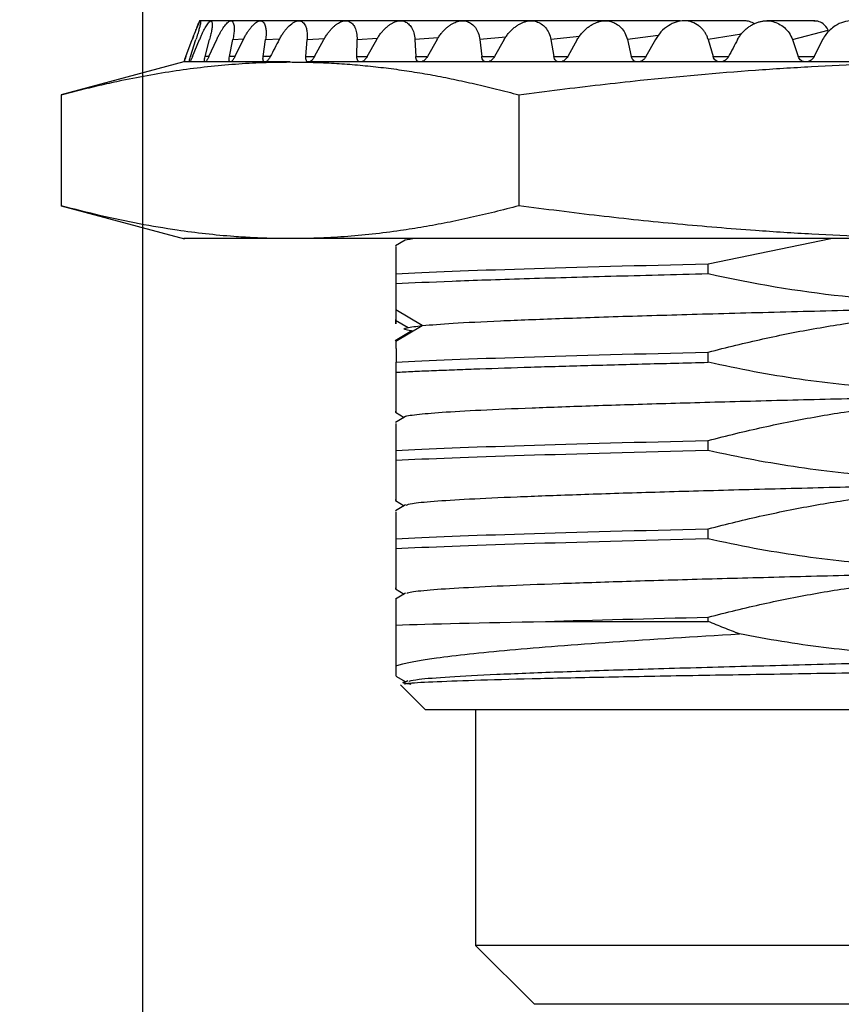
# Model space of a CAD drawing. Header units: millimetres. Extents: x 5820 to 6228, y 2147 to 2435.
# Tile 4 of 20: x 5895 to 5909, y 2218 to 2235. Entities that reach past the tile are written whole.
import ezdxf

# ---------------------------------------------------------------- set-up
doc = ezdxf.new("R2010")
doc.units = ezdxf.units.MM
doc.layers.add('1轮廓实线层', color=7, linetype='Continuous')
doc.layers.add('2细线层', color=3, linetype='Continuous')
doc.styles.add('SLDTEXTSTYLE1', font='txt')
doc.dimstyles.new('SLDDIMSTYLE0', dxfattribs={"dimtxt": 7, "dimasz": 8.16, "dimexe": 0, "dimexo": 0.0625, "dimgap": 1.75, "dimtad": 2, "dimdec": 0, "dimrnd": 1e-09, "dimzin": 4, "dimdsep": 46, "dimtxsty": 'SLDTEXTSTYLE1', "dimsah": 1, "dimcen": 0.09, "dimadec": 0, "dimazin": 1, "dimtfac": 1, "dimtofl": 0, "dimtmove": 0, "dimatfit": 3, "dimfxl": 1, "dimfrac": 2, "dimtolj": 1, "dimtzin": 12, "dimarcsym": 0})
doc.dimstyles.new('SLDDIMSTYLE1', dxfattribs={"dimtxt": 7, "dimasz": 8.16, "dimexe": 0, "dimexo": 0.0625, "dimgap": 1.75, "dimtad": 2, "dimdec": 0, "dimrnd": 1e-09, "dimzin": 12, "dimdsep": 46, "dimtxsty": 'SLDTEXTSTYLE1', "dimsah": 1, "dimcen": 0.09, "dimadec": 0, "dimazin": 3, "dimtfac": 1, "dimtmove": 0, "dimatfit": 0, "dimfxl": 1, "dimfrac": 2, "dimtolj": 1, "dimtzin": 12, "dimarcsym": 0})

# ---------------------------------------------------------------- blocks, each defined once
blk = doc.blocks.new('*D17')
at = {"layer": '2细线层', "color": 0, "lineweight": -2, "ltscale": 2, "transparency": 16777216}
for p, q in [((5875.279, 2225.562), (5875.279, 2233.722)), ((5918.257, 2217.402), (5875.279, 2217.402)), ((5875.279, 2217.402), (5875.279, 2209.891)), ((5900.75, 2209.891), (5875.279, 2209.891)), ((5875.279, 2201.731), (5875.279, 2183.903))]:
    blk.add_line(p, q, dxfattribs=at)
at = {"layer": '2细线层', "color": 0, "ltscale": 2, "transparency": 16777216}
for points in [[(5873.919, 2225.562), (5876.639, 2225.562), (5875.279, 2217.402)], [(5873.919, 2201.731), (5876.639, 2201.731), (5875.279, 2209.891)]]:
    blk.add_solid(points, dxfattribs=at)
at = {"layer": 'Defpoints', "color": 0, "ltscale": 2, "transparency": 16777216}
for p in [(5875.279, 2217.402), (5918.32, 2217.402), (5900.813, 2209.891)]:
    blk.add_point(p, dxfattribs=at)
at = {"layer": '2细线层', "color": 0, "ltscale": 2, "transparency": 16777216, "insert": (5866.529, 2188.737), "char_height": 7, "attachment_point": 2, "rotation": 90, "style": 'SLDTEXTSTYLE1'}
blk.add_mtext('\\A1;BH', dxfattribs=at)
blk = doc.blocks.new('*D18')
at = {"layer": '2细线层', "color": 0, "lineweight": -2, "ltscale": 2, "transparency": 16777216}
for p, q in [((5896.663, 2236.756), (5896.663, 2172.376)), ((5924.963, 2236.756), (5924.963, 2172.376)), ((5896.663, 2172.376), (5857.844, 2172.376)), ((5916.803, 2172.376), (5904.823, 2172.376))]:
    blk.add_line(p, q, dxfattribs=at)
at = {"layer": '2细线层', "color": 0, "ltscale": 2, "transparency": 16777216}
for points in [[(5904.823, 2173.736), (5904.823, 2171.016), (5896.663, 2172.376)], [(5916.803, 2173.736), (5916.803, 2171.016), (5924.963, 2172.376)]]:
    blk.add_solid(points, dxfattribs=at)
at = {"layer": 'Defpoints', "color": 0, "ltscale": 2, "transparency": 16777216}
for p in [(5896.663, 2236.818), (5924.963, 2236.818), (5924.963, 2172.376)]:
    blk.add_point(p, dxfattribs=at)
at = {"layer": '2细线层', "color": 0, "ltscale": 2, "transparency": 16777216, "insert": (5869.115, 2170.626), "char_height": 7, "attachment_point": 2, "style": 'SLDTEXTSTYLE1'}
blk.add_mtext('\\A1;{\\fISOCPEUR|b0|i0|c134|p34;%%C}28.3', dxfattribs=at)

msp = doc.modelspace()

# ---------------------------------------------------------------- linework, layer by layer
at = {"layer": '1轮廓实线层', "linetype": 'Continuous', "lineweight": 25, "ltscale": 2}
for p, q in [((5900.658, 2235.102), (5897.633, 2235.102)), ((5900.665, 2235.102), (5897.644, 2235.102)), ((5900.801, 2235.102), (5897.82, 2235.102)), ((5900.962, 2235.102), (5898.16, 2235.102)), ((5900.962, 2235.102), (5898.66, 2235.102)), ((5901.433, 2235.102), (5899.312, 2235.102)), ((5902.12, 2235.102), (5900.108, 2235.102)), ((5900.777, 2235.102), (5900.637, 2235.102)), ((5900.962, 2235.102), (5900.756, 2235.102)), ((5902.911, 2235.102), (5901.039, 2235.102)), ((5903.794, 2235.102), (5902.094, 2235.102)), ((5904.757, 2235.102), (5903.257, 2235.102)), ((5905.788, 2235.102), (5904.516, 2235.102)), ((5906.874, 2235.102), (5905.854, 2235.102)), ((5908.07, 2235.102), (5907.255, 2235.102)), ((5907.692, 2234.783), (5908.297, 2234.944)), ((5897.396, 2234.493), (5897.502, 2234.783)), ((5897.398, 2234.493), (5897.506, 2234.783)), ((5897.476, 2234.493), (5897.568, 2234.783)), ((5897.509, 2234.493), (5897.63, 2234.783)), ((5897.724, 2234.493), (5897.799, 2234.783)), ((5897.787, 2234.493), (5897.92, 2234.783)), ((5898.136, 2234.493), (5898.195, 2234.783)), ((5898.195, 2234.783), (5898.378, 2234.793)), ((5898.229, 2234.493), (5898.372, 2234.783)), ((5898.708, 2234.493), (5898.749, 2234.783)), ((5898.749, 2234.783), (5898.99, 2234.797)), ((5899.432, 2234.493), (5899.455, 2234.783)), ((5899.455, 2234.783), (5899.751, 2234.801)), ((5899.58, 2234.493), (5899.738, 2234.783)), ((5900.299, 2234.493), (5900.304, 2234.783)), ((5900.304, 2234.783), (5900.651, 2234.806)), ((5900.472, 2234.493), (5900.635, 2234.783)), ((5901.681, 2234.813), (5901.285, 2234.783)), ((5901.285, 2234.783), (5901.299, 2234.493)), ((5901.66, 2234.783), (5901.495, 2234.493)), ((5902.828, 2234.821), (5902.386, 2234.783)), ((5902.386, 2234.783), (5902.418, 2234.493)), ((5902.799, 2234.783), (5902.634, 2234.493)), ((5904.077, 2234.832), (5903.593, 2234.783)), ((5903.593, 2234.783), (5903.642, 2234.493)), ((5904.04, 2234.783), (5903.877, 2234.493)), ((5905.414, 2234.849), (5904.89, 2234.783)), ((5904.89, 2234.783), (5904.957, 2234.493)), ((5905.366, 2234.783), (5905.206, 2234.493)), ((5906.829, 2234.877), (5906.262, 2234.783)), ((5906.262, 2234.783), (5906.346, 2234.493)), ((5907.692, 2234.783), (5907.791, 2234.493)), ((5908.204, 2234.782), (5908.06, 2234.493)), ((5897.363, 2234.402), (5895.279, 2233.844)), ((5897.459, 2234.402), (5897.363, 2234.402)), ((5897.722, 2234.402), (5897.459, 2234.402)), ((5898.151, 2234.402), (5897.722, 2234.402)), ((5897.787, 2234.493), (5897.724, 2234.493)), ((5898.229, 2234.493), (5898.136, 2234.493)), ((5898.738, 2234.402), (5898.151, 2234.402)), ((5898.833, 2234.493), (5898.708, 2234.493)), ((5899.165, 2234.402), (5898.738, 2234.402)), ((5899.432, 2234.493), (5899.58, 2234.493)), ((5900.36, 2234.402), (5899.478, 2234.402)), ((5900.299, 2234.493), (5900.472, 2234.493)), ((5901.373, 2234.402), (5900.36, 2234.402)), ((5901.299, 2234.493), (5901.495, 2234.493)), ((5902.505, 2234.402), (5901.373, 2234.402)), ((5902.418, 2234.493), (5902.634, 2234.493)), ((5903.742, 2234.402), (5902.505, 2234.402)), ((5903.642, 2234.493), (5903.877, 2234.493)), ((5905.067, 2234.402), (5903.742, 2234.402)), ((5904.957, 2234.493), (5905.206, 2234.493)), ((5906.465, 2234.402), (5905.067, 2234.402)), ((5906.346, 2234.493), (5906.607, 2234.493)), ((5907.918, 2234.402), (5906.465, 2234.402)), ((5907.791, 2234.493), (5908.06, 2234.493)), ((5909.407, 2234.402), (5907.918, 2234.402)), ((5895.282, 2233.844), (5895.282, 2231.96)), ((5903.047, 2233.844), (5903.047, 2231.96)), ((5895.279, 2231.96), (5897.375, 2231.399)), ((5906.263, 2230.975), (5908.342, 2231.402)), ((5901.119, 2231.376), (5900.954, 2231.281)), ((5906.263, 2230.802), (5906.263, 2230.975)), ((5900.962, 2230.807), (5900.962, 2230.634)), ((5901.409, 2229.926), (5900.962, 2230.192)), ((5900.956, 2230.017), (5901.17, 2229.891)), ((5900.962, 2229.66), (5901.409, 2229.926)), ((5901.232, 2229.834), (5900.95, 2229.669)), ((5906.263, 2229.302), (5906.263, 2229.475)), ((5900.962, 2229.307), (5900.962, 2229.134)), ((5900.952, 2228.454), (5901.103, 2228.367)), ((5901.125, 2228.38), (5900.954, 2228.281)), ((5906.263, 2227.802), (5906.263, 2227.975)), ((5900.962, 2227.807), (5900.962, 2227.634)), ((5900.952, 2226.955), (5901.103, 2226.867)), ((5901.125, 2226.88), (5900.954, 2226.781)), ((5906.263, 2226.302), (5906.263, 2226.475)), ((5900.962, 2226.307), (5900.962, 2226.134)), ((5900.952, 2225.455), (5901.103, 2225.367)), ((5901.126, 2225.38), (5900.957, 2225.283)), ((5906.263, 2224.902), (5906.263, 2224.975)), ((5900.961, 2223.973), (5901.13, 2223.875)), ((5901.162, 2223.893), (5901.098, 2223.856)), ((5901.04, 2223.825), (5901.464, 2223.401)), ((5902.313, 2223.402), (5902.313, 2219.402)), ((5902.313, 2219.402), (5903.314, 2218.401)), ((5910.813, 2219.402), (5902.313, 2219.402))]:
    msp.add_line(p, q, dxfattribs=at)
for points, knots in [([(5897.633, 2235.102), (5897.633, 2235.102), (5897.633, 2235.109), (5897.62, 2235.084), (5897.594, 2235.024), (5897.554, 2234.922), (5897.52, 2234.829), (5897.502, 2234.783)], [0, 0, 0, 0, 0.001265, 0.226904, 0.464031, 0.732739, 1, 1, 1, 1]), ([(5897.506, 2234.783), (5897.514, 2234.803), (5897.529, 2234.842), (5897.549, 2234.895), (5897.568, 2234.941), (5897.584, 2234.982), (5897.607, 2235.034), (5897.63, 2235.086), (5897.646, 2235.11), (5897.649, 2235.085), (5897.638, 2235.027), (5897.619, 2234.955), (5897.597, 2234.878), (5897.578, 2234.815), (5897.568, 2234.783)], [0, 0, 0, 0, 0.056189, 0.110242, 0.162289, 0.212381, 0.260533, 0.383034, 0.500861, 0.6186, 0.741442, 0.821703, 0.907793, 1, 1, 1, 1]), ([(5897.631, 2234.783), (5897.639, 2234.803), (5897.656, 2234.842), (5897.68, 2234.895), (5897.703, 2234.941), (5897.725, 2234.982), (5897.755, 2235.034), (5897.79, 2235.086), (5897.823, 2235.11), (5897.842, 2235.085), (5897.845, 2235.027), (5897.837, 2234.955), (5897.823, 2234.878), (5897.807, 2234.815), (5897.799, 2234.783)], [0, 0, 0, 0, 0.056189, 0.110242, 0.162289, 0.212381, 0.260533, 0.383034, 0.500861, 0.6186, 0.741442, 0.821703, 0.907793, 1, 1, 1, 1]), ([(5897.921, 2234.783), (5897.93, 2234.803), (5897.948, 2234.842), (5897.977, 2234.895), (5898.004, 2234.941), (5898.03, 2234.982), (5898.068, 2235.034), (5898.114, 2235.086), (5898.163, 2235.11), (5898.198, 2235.085), (5898.215, 2235.027), (5898.217, 2234.955), (5898.212, 2234.878), (5898.201, 2234.815), (5898.195, 2234.783)], [0, 0, 0, 0, 0.056179, 0.110211, 0.162226, 0.212273, 0.26037, 0.382909, 0.500762, 0.618525, 0.74139, 0.821666, 0.907774, 1, 1, 1, 1]), ([(5898.373, 2234.783), (5898.383, 2234.803), (5898.403, 2234.842), (5898.434, 2234.895), (5898.466, 2234.941), (5898.496, 2234.982), (5898.54, 2235.034), (5898.598, 2235.086), (5898.662, 2235.11), (5898.713, 2235.085), (5898.743, 2235.027), (5898.757, 2234.955), (5898.76, 2234.878), (5898.753, 2234.815), (5898.749, 2234.783)], [0, 0, 0, 0, 0.056179, 0.110211, 0.162226, 0.212273, 0.26037, 0.382909, 0.500762, 0.618525, 0.74139, 0.821666, 0.907774, 1, 1, 1, 1]), ([(5898.981, 2234.783), (5898.992, 2234.803), (5899.014, 2234.842), (5899.048, 2234.895), (5899.082, 2234.941), (5899.117, 2234.982), (5899.168, 2235.034), (5899.235, 2235.086), (5899.314, 2235.11), (5899.381, 2235.085), (5899.424, 2235.027), (5899.447, 2234.955), (5899.459, 2234.878), (5899.457, 2234.815), (5899.455, 2234.783)], [0, 0, 0, 0, 0.056179, 0.110211, 0.162226, 0.212273, 0.26037, 0.382909, 0.500762, 0.618525, 0.74139, 0.821666, 0.907774, 1, 1, 1, 1]), ([(5899.739, 2234.783), (5899.75, 2234.803), (5899.773, 2234.843), (5899.81, 2234.896), (5899.849, 2234.944), (5899.888, 2234.986), (5899.927, 2235.022), (5899.966, 2235.051), (5900.004, 2235.074), (5900.041, 2235.09), (5900.076, 2235.1), (5900.12, 2235.104), (5900.172, 2235.092), (5900.226, 2235.052), (5900.269, 2234.987), (5900.299, 2234.898), (5900.302, 2234.822), (5900.304, 2234.783)], [0, 0, 0, 0, 0.056645, 0.111674, 0.165224, 0.217348, 0.268054, 0.317342, 0.365231, 0.411783, 0.457121, 0.501442, 0.589925, 0.683504, 0.782929, 0.888322, 1, 1, 1, 1]), ([(5900.635, 2234.783), (5900.647, 2234.803), (5900.671, 2234.843), (5900.71, 2234.896), (5900.752, 2234.944), (5900.794, 2234.986), (5900.837, 2235.022), (5900.88, 2235.051), (5900.922, 2235.074), (5900.963, 2235.09), (5901.003, 2235.1), (5901.053, 2235.104), (5901.114, 2235.092), (5901.178, 2235.052), (5901.231, 2234.987), (5901.272, 2234.898), (5901.281, 2234.822), (5901.285, 2234.783)], [0, 0, 0, 0, 0.0566453, 0.1116741, 0.1652245, 0.2173484, 0.2680544, 0.3173423, 0.3652313, 0.4117834, 0.4571214, 0.5014424, 0.5899249, 0.6835044, 0.7829293, 0.8883221, 1, 1, 1, 1]), ([(5901.66, 2234.783), (5901.672, 2234.803), (5901.696, 2234.843), (5901.737, 2234.896), (5901.781, 2234.944), (5901.826, 2234.986), (5901.872, 2235.022), (5901.918, 2235.051), (5901.964, 2235.074), (5902.009, 2235.09), (5902.053, 2235.1), (5902.109, 2235.104), (5902.177, 2235.092), (5902.251, 2235.052), (5902.314, 2234.987), (5902.364, 2234.898), (5902.379, 2234.822), (5902.386, 2234.783)], [0, 0, 0, 0, 0.056645, 0.111674, 0.165224, 0.217348, 0.268054, 0.317342, 0.365231, 0.411783, 0.457121, 0.501442, 0.589925, 0.683504, 0.782929, 0.888322, 1, 1, 1, 1]), ([(5902.8, 2234.783), (5902.812, 2234.803), (5902.836, 2234.843), (5902.878, 2234.896), (5902.923, 2234.944), (5902.97, 2234.986), (5903.019, 2235.022), (5903.068, 2235.051), (5903.117, 2235.074), (5903.165, 2235.09), (5903.213, 2235.1), (5903.274, 2235.104), (5903.349, 2235.092), (5903.431, 2235.052), (5903.504, 2234.987), (5903.563, 2234.898), (5903.583, 2234.822), (5903.593, 2234.783)], [0, 0, 0, 0, 0.056645, 0.111674, 0.165224, 0.217348, 0.268054, 0.317342, 0.365231, 0.411783, 0.457121, 0.501442, 0.589925, 0.683504, 0.782929, 0.888322, 1, 1, 1, 1]), ([(5904.04, 2234.783), (5904.053, 2234.803), (5904.077, 2234.843), (5904.119, 2234.896), (5904.165, 2234.944), (5904.214, 2234.986), (5904.264, 2235.022), (5904.315, 2235.051), (5904.367, 2235.074), (5904.418, 2235.09), (5904.469, 2235.1), (5904.534, 2235.104), (5904.615, 2235.092), (5904.705, 2235.052), (5904.786, 2234.987), (5904.854, 2234.898), (5904.878, 2234.822), (5904.89, 2234.783)], [0, 0, 0, 0, 0.056645, 0.111674, 0.165224, 0.217348, 0.268054, 0.317342, 0.365231, 0.411783, 0.457121, 0.501442, 0.589925, 0.683504, 0.782929, 0.888322, 1, 1, 1, 1]), ([(5906.262, 2234.783), (5906.256, 2234.802), (5906.244, 2234.839), (5906.217, 2234.89), (5906.185, 2234.937), (5906.147, 2234.979), (5906.084, 2235.033), (5905.99, 2235.086), (5905.856, 2235.109), (5905.717, 2235.087), (5905.581, 2235.019), (5905.454, 2234.919), (5905.395, 2234.828), (5905.366, 2234.783)], [0, 0, 0, 0, 0.052612, 0.10438, 0.15601, 0.208207, 0.261657, 0.383776, 0.499331, 0.616016, 0.738852, 0.870292, 1, 1, 1, 1]), ([(5906.76, 2234.783), (5906.772, 2234.803), (5906.795, 2234.843), (5906.837, 2234.896), (5906.883, 2234.944), (5906.933, 2234.986), (5906.985, 2235.022), (5907.039, 2235.051), (5907.093, 2235.074), (5907.148, 2235.09), (5907.203, 2235.1), (5907.274, 2235.104), (5907.363, 2235.092), (5907.466, 2235.052), (5907.559, 2234.987), (5907.641, 2234.898), (5907.675, 2234.822), (5907.692, 2234.783)], [0, 0, 0, 0, 0.056645, 0.111674, 0.165224, 0.217348, 0.268054, 0.317342, 0.365231, 0.411783, 0.457121, 0.501442, 0.589925, 0.683504, 0.782929, 0.888322, 1, 1, 1, 1]), ([(5907.053, 2235.051), (5907.025, 2235.065), (5906.984, 2235.084), (5906.925, 2235.098), (5906.893, 2235.103), (5906.877, 2235.102), (5906.874, 2235.102)], [0, 0, 0, 0, 0.518378, 0.74213, 0.93998, 1, 1, 1, 1]), ([(5908.211, 2235.052), (5908.182, 2235.069), (5908.133, 2235.098), (5908.077, 2235.098), (5908.054, 2235.097)], [0, 0, 0, 0, 0.593447, 1, 1, 1, 1]), ([(5909.16, 2234.783), (5909.152, 2234.802), (5909.136, 2234.839), (5909.104, 2234.89), (5909.065, 2234.937), (5909.021, 2234.979), (5908.949, 2235.033), (5908.845, 2235.087), (5908.701, 2235.109), (5908.554, 2235.087), (5908.429, 2235.027), (5908.331, 2234.952), (5908.257, 2234.873), (5908.222, 2234.812), (5908.204, 2234.782)], [0, 0, 0, 0, 0.052574, 0.104304, 0.155895, 0.208056, 0.261472, 0.383483, 0.498903, 0.615587, 0.738419, 0.826965, 0.913068, 1, 1, 1, 1]), ([(5895.282, 2233.844), (5895.398, 2233.875), (5895.628, 2233.935), (5895.971, 2234.017), (5896.524, 2234.139), (5897.122, 2234.246), (5897.764, 2234.327), (5898.234, 2234.37), (5898.701, 2234.397), (5899.01, 2234.4), (5899.165, 2234.402)], [0, 0, 0, 0, 0.089956, 0.178714, 0.266477, 0.518477, 0.640454, 0.761691, 0.880981, 1, 1, 1, 1]), ([(5897.398, 2234.493), (5897.394, 2234.483), (5897.387, 2234.465), (5897.379, 2234.441), (5897.371, 2234.421), (5897.364, 2234.405), (5897.363, 2234.403), (5897.363, 2234.402)], [0, 0, 0, 0, 0.184189, 0.362543, 0.542974, 0.773258, 1, 1, 1, 1]), ([(5897.363, 2234.402), (5897.363, 2234.403), (5897.364, 2234.404), (5897.368, 2234.417), (5897.374, 2234.432), (5897.376, 2234.439)], [0, 0, 0, 0, 0.333364, 0.659309, 1, 1, 1, 1]), ([(5897.376, 2234.439), (5897.379, 2234.447), (5897.385, 2234.463), (5897.392, 2234.483), (5897.396, 2234.493)], [0, 0, 0, 0, 0.501221, 1, 1, 1, 1]), ([(5897.459, 2234.402), (5897.458, 2234.402), (5897.456, 2234.403), (5897.456, 2234.411), (5897.458, 2234.426), (5897.463, 2234.452), (5897.472, 2234.479), (5897.476, 2234.493)], [0, 0, 0, 0, 0.1520408, 0.3028408, 0.4580499, 0.7268623, 1, 1, 1, 1]), ([(5897.509, 2234.493), (5897.505, 2234.483), (5897.497, 2234.465), (5897.486, 2234.441), (5897.475, 2234.421), (5897.465, 2234.405), (5897.461, 2234.403), (5897.459, 2234.402)], [0, 0, 0, 0, 0.184189, 0.362543, 0.542974, 0.773258, 1, 1, 1, 1]), ([(5897.722, 2234.402), (5897.72, 2234.402), (5897.717, 2234.403), (5897.713, 2234.411), (5897.712, 2234.426), (5897.714, 2234.452), (5897.72, 2234.479), (5897.724, 2234.493)], [0, 0, 0, 0, 0.152041, 0.302841, 0.45805, 0.726862, 1, 1, 1, 1]), ([(5897.787, 2234.493), (5897.782, 2234.483), (5897.774, 2234.465), (5897.76, 2234.441), (5897.747, 2234.421), (5897.733, 2234.405), (5897.726, 2234.403), (5897.722, 2234.402)], [0, 0, 0, 0, 0.1841894, 0.3625426, 0.5429738, 0.7732578, 1, 1, 1, 1]), ([(5898.151, 2234.402), (5898.148, 2234.402), (5898.142, 2234.403), (5898.136, 2234.411), (5898.131, 2234.426), (5898.129, 2234.452), (5898.134, 2234.479), (5898.136, 2234.493)], [0, 0, 0, 0, 0.152041, 0.302841, 0.45805, 0.726862, 1, 1, 1, 1]), ([(5898.229, 2234.493), (5898.224, 2234.483), (5898.215, 2234.465), (5898.199, 2234.441), (5898.183, 2234.421), (5898.166, 2234.405), (5898.156, 2234.403), (5898.151, 2234.402)], [0, 0, 0, 0, 0.184189, 0.362543, 0.542974, 0.773258, 1, 1, 1, 1]), ([(5898.738, 2234.402), (5898.734, 2234.402), (5898.726, 2234.403), (5898.717, 2234.412), (5898.709, 2234.428), (5898.704, 2234.453), (5898.706, 2234.48), (5898.708, 2234.493)], [0, 0, 0, 0, 0.1605313, 0.3190132, 0.4820401, 0.7387258, 1, 1, 1, 1]), ([(5898.829, 2234.493), (5898.824, 2234.483), (5898.814, 2234.465), (5898.797, 2234.441), (5898.778, 2234.421), (5898.757, 2234.405), (5898.745, 2234.403), (5898.738, 2234.402)], [0, 0, 0, 0, 0.184189, 0.362543, 0.542974, 0.773258, 1, 1, 1, 1]), ([(5899.478, 2234.402), (5899.473, 2234.402), (5899.463, 2234.403), (5899.451, 2234.411), (5899.439, 2234.428), (5899.431, 2234.454), (5899.431, 2234.48), (5899.432, 2234.493)], [0, 0, 0, 0, 0.152707, 0.312085, 0.485933, 0.740596, 1, 1, 1, 1]), ([(5899.467, 2234.399), (5899.586, 2234.395), (5899.822, 2234.387), (5900.177, 2234.364), (5900.53, 2234.332), (5900.882, 2234.291), (5901.234, 2234.24), (5901.587, 2234.18), (5901.943, 2234.11), (5902.305, 2234.031), (5902.673, 2233.943), (5902.922, 2233.877), (5903.047, 2233.844)], [0, 0, 0, 0, 0.0991028, 0.1971843, 0.2947397, 0.3922483, 0.4901681, 0.5889313, 0.6889411, 0.7905691, 0.8941536, 1, 1, 1, 1]), ([(5899.58, 2234.493), (5899.575, 2234.484), (5899.565, 2234.466), (5899.547, 2234.444), (5899.526, 2234.422), (5899.501, 2234.404), (5899.485, 2234.403), (5899.478, 2234.402)], [0, 0, 0, 0, 0.175348, 0.345201, 0.516355, 0.769857, 1, 1, 1, 1]), ([(5900.36, 2234.402), (5900.354, 2234.402), (5900.343, 2234.403), (5900.329, 2234.411), (5900.314, 2234.426), (5900.301, 2234.452), (5900.3, 2234.479), (5900.299, 2234.493)], [0, 0, 0, 0, 0.152041, 0.302841, 0.45805, 0.726862, 1, 1, 1, 1]), ([(5900.472, 2234.493), (5900.467, 2234.483), (5900.456, 2234.465), (5900.436, 2234.441), (5900.413, 2234.421), (5900.386, 2234.405), (5900.368, 2234.403), (5900.36, 2234.402)], [0, 0, 0, 0, 0.184189, 0.362543, 0.542974, 0.773258, 1, 1, 1, 1]), ([(5901.373, 2234.402), (5901.367, 2234.402), (5901.354, 2234.403), (5901.337, 2234.411), (5901.32, 2234.426), (5901.303, 2234.452), (5901.3, 2234.479), (5901.299, 2234.493)], [0, 0, 0, 0, 0.1520408, 0.3028408, 0.4580499, 0.7268623, 1, 1, 1, 1]), ([(5901.495, 2234.493), (5901.489, 2234.483), (5901.478, 2234.465), (5901.457, 2234.441), (5901.432, 2234.421), (5901.403, 2234.405), (5901.383, 2234.403), (5901.373, 2234.402)], [0, 0, 0, 0, 0.184189, 0.362543, 0.542974, 0.773258, 1, 1, 1, 1]), ([(5902.505, 2234.402), (5902.498, 2234.402), (5902.484, 2234.403), (5902.465, 2234.411), (5902.445, 2234.426), (5902.425, 2234.452), (5902.42, 2234.479), (5902.418, 2234.493)], [0, 0, 0, 0, 0.152041, 0.302841, 0.45805, 0.726862, 1, 1, 1, 1]), ([(5902.634, 2234.493), (5902.629, 2234.483), (5902.617, 2234.465), (5902.595, 2234.441), (5902.569, 2234.421), (5902.538, 2234.405), (5902.516, 2234.403), (5902.505, 2234.402)], [0, 0, 0, 0, 0.184189, 0.362543, 0.542974, 0.773258, 1, 1, 1, 1]), ([(5903.047, 2233.844), (5903.279, 2233.875), (5903.739, 2233.935), (5904.426, 2234.017), (5905.532, 2234.139), (5906.727, 2234.246), (5908.011, 2234.327), (5908.951, 2234.37), (5909.885, 2234.397), (5910.504, 2234.4), (5910.813, 2234.402)], [0, 0, 0, 0, 0.089957, 0.178715, 0.266478, 0.518478, 0.640455, 0.761692, 0.880981, 1, 1, 1, 1]), ([(5903.742, 2234.402), (5903.734, 2234.402), (5903.719, 2234.403), (5903.698, 2234.411), (5903.675, 2234.426), (5903.653, 2234.452), (5903.646, 2234.479), (5903.642, 2234.493)], [0, 0, 0, 0, 0.1520408, 0.3028409, 0.4580499, 0.7268623, 1, 1, 1, 1]), ([(5903.877, 2234.493), (5903.871, 2234.483), (5903.86, 2234.465), (5903.837, 2234.441), (5903.81, 2234.421), (5903.777, 2234.405), (5903.754, 2234.403), (5903.742, 2234.402)], [0, 0, 0, 0, 0.184189, 0.362543, 0.542974, 0.773258, 1, 1, 1, 1]), ([(5905.067, 2234.402), (5905.059, 2234.402), (5905.043, 2234.403), (5905.021, 2234.411), (5904.996, 2234.426), (5904.971, 2234.452), (5904.962, 2234.479), (5904.957, 2234.493)], [0, 0, 0, 0, 0.1520408, 0.3028408, 0.4580499, 0.7268623, 1, 1, 1, 1]), ([(5905.206, 2234.493), (5905.201, 2234.483), (5905.19, 2234.465), (5905.167, 2234.441), (5905.139, 2234.421), (5905.105, 2234.405), (5905.08, 2234.403), (5905.067, 2234.402)], [0, 0, 0, 0, 0.184189, 0.362543, 0.542974, 0.773258, 1, 1, 1, 1]), ([(5906.465, 2234.402), (5906.456, 2234.402), (5906.438, 2234.403), (5906.413, 2234.412), (5906.387, 2234.428), (5906.361, 2234.453), (5906.351, 2234.48), (5906.346, 2234.493)], [0, 0, 0, 0, 0.160531, 0.319013, 0.48204, 0.738726, 1, 1, 1, 1]), ([(5906.607, 2234.493), (5906.601, 2234.483), (5906.59, 2234.465), (5906.568, 2234.441), (5906.539, 2234.421), (5906.504, 2234.405), (5906.478, 2234.403), (5906.465, 2234.402)], [0, 0, 0, 0, 0.184189, 0.362543, 0.542974, 0.773258, 1, 1, 1, 1]), ([(5907.918, 2234.402), (5907.909, 2234.402), (5907.89, 2234.403), (5907.864, 2234.412), (5907.836, 2234.428), (5907.808, 2234.453), (5907.796, 2234.48), (5907.791, 2234.493)], [0, 0, 0, 0, 0.160531, 0.319013, 0.48204, 0.738726, 1, 1, 1, 1]), ([(5908.06, 2234.493), (5908.055, 2234.484), (5908.045, 2234.466), (5908.024, 2234.444), (5907.996, 2234.423), (5907.96, 2234.405), (5907.932, 2234.403), (5907.918, 2234.402)], [0, 0, 0, 0, 0.175737, 0.346106, 0.517899, 0.760321, 1, 1, 1, 1]), ([(5899.165, 2231.402), (5899.059, 2231.403), (5898.847, 2231.404), (5898.53, 2231.417), (5898.158, 2231.44), (5897.731, 2231.48), (5897.195, 2231.55), (5896.601, 2231.651), (5895.945, 2231.788), (5895.505, 2231.902), (5895.282, 2231.96)], [0, 0, 0, 0, 0.081487, 0.162915, 0.244653, 0.367941, 0.492067, 0.658228, 0.826961, 1, 1, 1, 1]), ([(5903.047, 2231.96), (5902.91, 2231.924), (5902.638, 2231.852), (5902.232, 2231.758), (5901.831, 2231.673), (5901.434, 2231.6), (5901.011, 2231.533), (5900.562, 2231.476), (5900.09, 2231.433), (5899.625, 2231.407), (5899.318, 2231.404), (5899.165, 2231.402)], [0, 0, 0, 0, 0.106641, 0.21143, 0.314725, 0.416928, 0.518482, 0.641541, 0.763806, 0.88202, 1, 1, 1, 1]), ([(5910.813, 2231.402), (5910.608, 2231.403), (5910.2, 2231.404), (5909.586, 2231.416), (5908.86, 2231.438), (5908.019, 2231.476), (5906.944, 2231.544), (5905.74, 2231.645), (5904.401, 2231.785), (5903.502, 2231.901), (5903.047, 2231.96)], [0, 0, 0, 0, 0.078679, 0.1573, 0.236196, 0.35845, 0.481521, 0.651104, 0.823311, 1, 1, 1, 1]), ([(5899.165, 2231.402), (5899.106, 2231.402), (5898.99, 2231.402), (5898.826, 2231.402), (5898.671, 2231.402), (5898.523, 2231.402), (5898.385, 2231.402), (5898.255, 2231.402), (5898.133, 2231.402), (5898.02, 2231.402), (5897.915, 2231.402), (5897.788, 2231.402), (5897.65, 2231.402), (5897.521, 2231.402), (5897.43, 2231.402), (5897.373, 2231.402), (5897.366, 2231.402), (5897.363, 2231.402)], [0, 0, 0, 0, 0.0502017, 0.1002674, 0.1502313, 0.2001278, 0.2499912, 0.2998562, 0.3497573, 0.399729, 0.4498055, 0.500021, 0.6002802, 0.7001321, 0.7998519, 0.8997161, 1, 1, 1, 1]), ([(5910.813, 2231.402), (5910.684, 2231.402), (5910.427, 2231.402), (5910.043, 2231.402), (5909.659, 2231.402), (5909.278, 2231.402), (5908.897, 2231.402), (5908.518, 2231.402), (5908.141, 2231.402), (5907.765, 2231.402), (5906.936, 2231.402), (5905.678, 2231.402), (5904.068, 2231.402), (5902.576, 2231.402), (5901.505, 2231.402), (5900.779, 2231.402), (5900.331, 2231.402), (5899.913, 2231.402), (5899.52, 2231.402), (5899.283, 2231.402), (5899.165, 2231.402)], [0, 0, 0, 0, 0.027405, 0.054732, 0.082004, 0.109244, 0.136473, 0.163714, 0.19099, 0.218322, 0.245734, 0.372854, 0.500009, 0.627129, 0.754284, 0.803552, 0.852627, 0.90164, 0.95072, 1, 1, 1, 1]), ([(5901.123, 2231.376), (5901.122, 2231.376), (5901.105, 2231.385), (5901.178, 2231.394), (5901.247, 2231.402)], [0, 0, 0, 0, 0.043123, 1, 1, 1, 1]), ([(5900.962, 2231.266), (5900.962, 2231.257), (5900.962, 2231.238), (5900.962, 2230.96), (5900.962, 2230.807)], [0, 0, 0, 0, 0.446686, 1, 1, 1, 1]), ([(5900.963, 2230.807), (5901.497, 2230.835), (5902.239, 2230.863), (5904.042, 2230.919), (5905.105, 2230.947), (5906.263, 2230.975)], [0, 0, 0, 0, 0.5, 0.5, 1, 1, 1, 1]), ([(5915.362, 2231.009), (5914.616, 2230.813), (5913.86, 2230.651), (5912.343, 2230.418), (5911.583, 2230.347), (5910.063, 2230.309), (5909.302, 2230.342), (5907.779, 2230.505), (5907.016, 2230.635), (5906.263, 2230.802)], [0, 0, 0, 0, 0.25, 0.25, 0.5, 0.5, 0.75, 0.75, 1, 1, 1, 1]), ([(5906.263, 2230.802), (5905.679, 2230.788), (5905.128, 2230.774), (5904.347, 2230.753), (5904.094, 2230.746), (5903.605, 2230.732), (5903.367, 2230.725), (5902.688, 2230.704), (5902.28, 2230.69), (5901.553, 2230.662), (5901.232, 2230.648), (5900.962, 2230.634)], [0, 0, 0, 0, 0.25, 0.25, 0.375, 0.375, 0.5, 0.5, 0.75, 0.75, 1, 1, 1, 1]), ([(5901.409, 2229.926), (5901.567, 2229.94), (5901.887, 2229.966), (5902.691, 2230.007), (5903.715, 2230.047), (5904.937, 2230.088), (5906.334, 2230.128), (5907.845, 2230.168), (5909.453, 2230.209), (5911.086, 2230.249), (5912.726, 2230.289), (5914.297, 2230.329), (5915.783, 2230.37), (5917.115, 2230.41), (5918.279, 2230.45), (5919.222, 2230.49), (5919.928, 2230.531), (5920.374, 2230.569), (5920.451, 2230.594), (5920.486, 2230.605)], [0, 0, 0, 0, 0.058662, 0.119034, 0.177696, 0.238069, 0.296542, 0.356709, 0.415182, 0.47535, 0.533824, 0.593993, 0.652467, 0.712638, 0.771112, 0.831284, 0.889758, 0.949931, 1, 1, 1, 1]), ([(5900.962, 2230.192), (5900.962, 2230.087), (5900.962, 2229.888), (5900.962, 2229.983), (5900.962, 2230.028)], [0, 0, 0, 0, 0.533195, 1, 1, 1, 1]), ([(5906.263, 2229.475), (5906.418, 2229.515), (5906.726, 2229.594), (5907.188, 2229.7), (5907.646, 2229.797), (5908.102, 2229.882), (5908.781, 2229.993), (5909.683, 2230.104), (5910.811, 2230.168), (5911.94, 2230.158), (5912.944, 2230.083), (5913.827, 2229.971), (5914.593, 2229.845), (5915.104, 2229.737), (5915.362, 2229.682)], [0, 0, 0, 0, 0.05223, 0.103708, 0.15458, 0.205001, 0.255142, 0.37894, 0.501305, 0.623592, 0.746752, 0.829768, 0.913925, 1, 1, 1, 1]), ([(5901.255, 2229.83), (5901.209, 2229.837), (5901.076, 2229.857), (5901.107, 2229.889), (5901.308, 2229.914), (5901.409, 2229.926)], [0, 0, 0, 0, 0.212188, 0.60608, 1, 1, 1, 1]), ([(5900.962, 2229.66), (5900.962, 2229.643), (5900.962, 2229.609), (5900.963, 2229.547), (5900.963, 2229.476), (5900.963, 2229.397), (5900.963, 2229.337), (5900.963, 2229.307)], [0, 0, 0, 0, 0.196734, 0.394586, 0.594088, 0.795739, 1, 1, 1, 1]), ([(5900.963, 2229.307), (5901.497, 2229.335), (5902.239, 2229.363), (5904.042, 2229.419), (5905.105, 2229.447), (5906.263, 2229.475)], [0, 0, 0, 0, 0.5, 0.5, 1, 1, 1, 1]), ([(5915.362, 2229.509), (5915.206, 2229.469), (5914.897, 2229.39), (5914.434, 2229.283), (5913.974, 2229.186), (5913.516, 2229.101), (5912.838, 2228.99), (5911.939, 2228.88), (5910.817, 2228.816), (5909.695, 2228.825), (5908.693, 2228.899), (5907.809, 2229.011), (5907.037, 2229.138), (5906.523, 2229.247), (5906.263, 2229.302)], [0, 0, 0, 0, 0.0524322, 0.104105, 0.1551644, 0.2057689, 0.2560898, 0.3791622, 0.5010324, 0.6227112, 0.7450016, 0.8285975, 0.913334, 1, 1, 1, 1]), ([(5900.962, 2229.134), (5901.008, 2229.136), (5901.099, 2229.141), (5901.245, 2229.148), (5901.4, 2229.155), (5901.563, 2229.161), (5901.733, 2229.168), (5901.969, 2229.177), (5902.412, 2229.194), (5902.978, 2229.213), (5903.6, 2229.232), (5904.089, 2229.246), (5904.602, 2229.26), (5905.136, 2229.274), (5905.689, 2229.288), (5906.072, 2229.297), (5906.263, 2229.302)], [0, 0, 0, 0, 0.041667, 0.083333, 0.125, 0.166666, 0.208332, 0.249998, 0.331569, 0.499929, 0.583275, 0.666621, 0.749966, 0.833311, 0.916656, 1, 1, 1, 1]), ([(5900.962, 2229.134), (5900.962, 2228.96), (5900.962, 2228.62), (5900.962, 2228.418), (5900.962, 2228.464), (5900.962, 2228.472)], [0, 0, 0, 0, 0.46199, 0.908795, 1, 1, 1, 1]), ([(5901.126, 2228.376), (5901.125, 2228.377), (5901.105, 2228.39), (5901.294, 2228.416), (5901.705, 2228.454), (5902.372, 2228.492), (5903.24, 2228.529), (5904.301, 2228.567), (5905.522, 2228.605), (5906.877, 2228.643), (5908.329, 2228.68), (5909.843, 2228.718), (5911.382, 2228.756), (5912.906, 2228.794), (5914.378, 2228.832), (5915.761, 2228.869), (5917.021, 2228.907), (5918.126, 2228.945), (5919.047, 2228.983), (5919.768, 2229.02), (5920.246, 2229.058), (5920.483, 2229.087), (5920.48, 2229.103), (5920.479, 2229.106)], [0, 0, 0, 0, 0.0038377, 0.0555366, 0.1072346, 0.158933, 0.2106314, 0.2623294, 0.3140283, 0.3657257, 0.4174251, 0.4691221, 0.5208218, 0.5725184, 0.6242184, 0.6759147, 0.7276149, 0.7793111, 0.8310113, 0.8827075, 0.9344077, 0.986104, 1, 1, 1, 1]), ([(5906.263, 2227.975), (5906.42, 2228.015), (5906.73, 2228.095), (5907.195, 2228.202), (5907.656, 2228.299), (5908.114, 2228.384), (5908.791, 2228.495), (5909.69, 2228.604), (5910.813, 2228.668), (5911.936, 2228.659), (5912.939, 2228.584), (5913.823, 2228.472), (5914.592, 2228.345), (5915.104, 2228.237), (5915.362, 2228.182)], [0, 0, 0, 0, 0.052683, 0.104526, 0.155679, 0.20631, 0.256597, 0.379512, 0.501472, 0.623194, 0.745787, 0.829298, 0.913784, 1, 1, 1, 1]), ([(5900.962, 2228.266), (5900.962, 2228.257), (5900.962, 2228.237), (5900.962, 2227.959), (5900.962, 2227.807)], [0, 0, 0, 0, 0.453894, 1, 1, 1, 1]), ([(5900.963, 2227.807), (5901.498, 2227.835), (5902.238, 2227.863), (5904.043, 2227.919), (5905.105, 2227.947), (5906.263, 2227.975)], [0, 0, 0, 0, 0.5, 0.5, 1, 1, 1, 1]), ([(5915.362, 2228.009), (5915.207, 2227.969), (5914.898, 2227.89), (5914.436, 2227.783), (5913.977, 2227.687), (5913.52, 2227.601), (5912.842, 2227.49), (5911.941, 2227.38), (5910.814, 2227.316), (5909.686, 2227.325), (5908.682, 2227.4), (5907.799, 2227.513), (5907.032, 2227.639), (5906.521, 2227.747), (5906.263, 2227.802)], [0, 0, 0, 0, 0.052345, 0.103907, 0.154832, 0.205278, 0.255417, 0.378948, 0.501324, 0.623559, 0.746488, 0.829631, 0.91388, 1, 1, 1, 1]), ([(5906.263, 2227.802), (5905.105, 2227.774), (5904.043, 2227.746), (5902.238, 2227.69), (5901.498, 2227.662), (5900.962, 2227.634)], [0, 0, 0, 0, 0.5, 0.5, 1, 1, 1, 1]), ([(5900.962, 2227.634), (5900.962, 2227.46), (5900.962, 2227.119), (5900.962, 2226.919), (5900.962, 2226.965), (5900.962, 2226.973)], [0, 0, 0, 0, 0.46232, 0.905199, 1, 1, 1, 1]), ([(5901.137, 2226.876), (5901.16, 2226.886), (5901.21, 2226.909), (5901.576, 2226.944), (5902.171, 2226.982), (5902.989, 2227.019), (5904, 2227.057), (5905.182, 2227.095), (5906.504, 2227.133), (5907.933, 2227.17), (5909.435, 2227.208), (5910.971, 2227.246), (5912.503, 2227.284), (5913.992, 2227.321), (5915.403, 2227.359), (5916.698, 2227.397), (5917.848, 2227.435), (5918.82, 2227.472), (5919.597, 2227.51), (5920.141, 2227.548), (5920.442, 2227.58), (5920.464, 2227.599), (5920.472, 2227.606)], [0, 0, 0, 0, 0.0416751, 0.093406, 0.1451329, 0.1968638, 0.2485907, 0.3003216, 0.3520486, 0.4037793, 0.4555065, 0.5072371, 0.5589646, 0.6106948, 0.6624227, 0.7141526, 0.765881, 0.8176104, 0.8693393, 0.9210682, 0.9727976, 1, 1, 1, 1]), ([(5906.263, 2226.475), (5906.419, 2226.515), (5906.727, 2226.594), (5907.19, 2226.701), (5907.649, 2226.797), (5908.105, 2226.883), (5908.782, 2226.994), (5909.683, 2227.104), (5910.81, 2227.168), (5911.937, 2227.159), (5912.942, 2227.084), (5913.826, 2226.971), (5914.593, 2226.845), (5915.104, 2226.737), (5915.362, 2226.682)], [0, 0, 0, 0, 0.052391, 0.103967, 0.154874, 0.205274, 0.255342, 0.378785, 0.501208, 0.623368, 0.746357, 0.829629, 0.913925, 1, 1, 1, 1]), ([(5900.962, 2226.766), (5900.962, 2226.757), (5900.962, 2226.738), (5900.962, 2226.461), (5900.962, 2226.307)], [0, 0, 0, 0, 0.447018, 1, 1, 1, 1]), ([(5900.963, 2226.307), (5901.498, 2226.335), (5902.238, 2226.363), (5904.043, 2226.419), (5905.105, 2226.447), (5906.263, 2226.475)], [0, 0, 0, 0, 0.5, 0.5, 1, 1, 1, 1]), ([(5915.362, 2226.509), (5915.206, 2226.469), (5914.896, 2226.389), (5914.431, 2226.282), (5913.971, 2226.186), (5913.512, 2226.1), (5912.835, 2225.989), (5911.937, 2225.88), (5910.814, 2225.816), (5909.692, 2225.825), (5908.689, 2225.9), (5907.806, 2226.012), (5907.035, 2226.138), (5906.522, 2226.247), (5906.263, 2226.302)], [0, 0, 0, 0, 0.052598, 0.104392, 0.15553, 0.206173, 0.256498, 0.379337, 0.501294, 0.623036, 0.745355, 0.828924, 0.913549, 1, 1, 1, 1]), ([(5906.263, 2226.302), (5905.105, 2226.274), (5904.043, 2226.246), (5902.238, 2226.19), (5901.497, 2226.162), (5900.962, 2226.134)], [0, 0, 0, 0, 0.5, 0.5, 1, 1, 1, 1]), ([(5900.962, 2226.134), (5900.962, 2225.96), (5900.962, 2225.619), (5900.962, 2225.418), (5900.962, 2225.465), (5900.962, 2225.473)], [0, 0, 0, 0, 0.4609568, 0.905428, 1, 1, 1, 1]), ([(5901.149, 2225.376), (5901.154, 2225.383), (5901.169, 2225.402), (5901.458, 2225.434), (5901.988, 2225.472), (5902.752, 2225.509), (5903.712, 2225.547), (5904.852, 2225.585), (5906.139, 2225.623), (5907.543, 2225.66), (5909.029, 2225.698), (5910.559, 2225.736), (5912.096, 2225.774), (5913.601, 2225.811), (5915.036, 2225.849), (5916.365, 2225.887), (5917.557, 2225.925), (5918.579, 2225.962), (5919.41, 2226), (5920.018, 2226.038), (5920.396, 2226.073), (5920.456, 2226.095), (5920.482, 2226.105)], [0, 0, 0, 0, 0.027312, 0.079081, 0.130848, 0.182616, 0.234383, 0.28615, 0.337918, 0.389685, 0.441453, 0.49322, 0.544989, 0.596755, 0.648524, 0.700289, 0.752059, 0.803824, 0.855594, 0.907359, 0.959129, 1, 1, 1, 1]), ([(5906.263, 2224.975), (5906.419, 2225.015), (5906.729, 2225.095), (5907.194, 2225.202), (5907.654, 2225.298), (5908.112, 2225.384), (5908.79, 2225.495), (5909.688, 2225.604), (5910.811, 2225.668), (5911.933, 2225.659), (5912.935, 2225.584), (5913.819, 2225.472), (5914.589, 2225.346), (5915.103, 2225.237), (5915.362, 2225.182)], [0, 0, 0, 0, 0.052574, 0.104352, 0.15548, 0.206121, 0.256448, 0.379307, 0.501253, 0.62299, 0.745272, 0.828852, 0.913504, 1, 1, 1, 1]), ([(5900.962, 2225.273), (5900.962, 2225.261), (5900.962, 2225.235), (5900.962, 2224.978), (5900.962, 2224.84)], [0, 0, 0, 0, 0.465515, 1, 1, 1, 1]), ([(5906.792, 2224.691), (5906.704, 2224.725), (5906.527, 2224.793), (5906.351, 2224.865), (5906.263, 2224.902)], [0, 0, 0, 0, 0.49711, 1, 1, 1, 1]), ([(5915.362, 2225.009), (5915.216, 2224.971), (5914.926, 2224.897), (5914.491, 2224.796), (5914.059, 2224.704), (5913.629, 2224.621), (5912.987, 2224.512), (5912.132, 2224.4), (5911.064, 2224.325), (5909.997, 2224.317), (5909.049, 2224.369), (5908.219, 2224.456), (5907.506, 2224.557), (5907.031, 2224.646), (5906.792, 2224.691)], [0, 0, 0, 0, 0.052245, 0.103795, 0.154777, 0.205329, 0.255596, 0.380592, 0.503775, 0.626541, 0.750317, 0.83262, 0.915609, 1, 1, 1, 1]), ([(5900.962, 2224.84), (5900.962, 2224.791), (5900.962, 2224.693), (5900.962, 2224.56), (5900.963, 2224.438), (5900.962, 2224.329), (5900.962, 2224.231), (5900.962, 2224.175), (5900.962, 2224.148)], [0, 0, 0, 0, 0.173214, 0.343289, 0.510594, 0.675526, 0.838511, 1, 1, 1, 1]), ([(5900.962, 2224.148), (5901.096, 2224.193), (5901.327, 2224.238), (5901.976, 2224.329), (5902.395, 2224.374), (5903.399, 2224.465), (5903.986, 2224.51), (5905.295, 2224.601), (5906.019, 2224.646), (5906.792, 2224.691)], [0, 0, 0, 0, 0.25, 0.25, 0.5, 0.5, 0.75, 0.75, 1, 1, 1, 1]), ([(5901.186, 2223.89), (5901.229, 2223.9), (5901.332, 2223.924), (5901.838, 2223.963), (5902.631, 2224.005), (5903.686, 2224.046), (5904.956, 2224.088), (5906.409, 2224.13), (5907.995, 2224.172), (5909.669, 2224.214), (5911.378, 2224.256), (5913.069, 2224.298), (5914.692, 2224.34), (5916.194, 2224.382), (5917.532, 2224.424), (5918.661, 2224.466), (5919.556, 2224.507), (5920.161, 2224.549), (5920.471, 2224.583), (5920.47, 2224.602), (5920.47, 2224.607)], [0, 0, 0, 0, 0.042661, 0.101084, 0.1595, 0.217923, 0.276339, 0.334761, 0.393179, 0.4516, 0.510018, 0.568439, 0.626858, 0.685278, 0.743697, 0.802117, 0.860537, 0.918956, 0.977377, 1, 1, 1, 1]), ([(5900.962, 2224.148), (5900.962, 2224.066), (5900.962, 2223.98), (5900.962, 2223.976), (5900.962, 2223.976)], [0, 0, 0, 0, 0.961782, 1, 1, 1, 1]), ([(5901.108, 2223.84), (5901.12, 2223.844), (5901.161, 2223.857), (5901.55, 2223.878), (5902.251, 2223.905), (5903.237, 2223.932), (5904.457, 2223.958), (5905.883, 2223.985), (5907.464, 2224.011), (5908.601, 2224.029), (5909.171, 2224.038)], [0, 0, 0, 0, 0.060139, 0.193322, 0.326867, 0.460772, 0.595038, 0.729665, 0.864652, 1, 1, 1, 1]), ([(5901.219, 2223.833), (5901.209, 2223.835), (5901.076, 2223.85), (5901.046, 2223.865), (5901.124, 2223.879), (5901.124, 2223.879)], [0, 0, 0, 0, 0.075646, 0.997277, 1, 1, 1, 1]), ([(5910.813, 2223.402), (5910.711, 2223.402), (5910.509, 2223.402), (5910.207, 2223.402), (5909.905, 2223.402), (5909.604, 2223.402), (5909.304, 2223.402), (5908.801, 2223.402), (5908.103, 2223.402), (5907.229, 2223.402), (5906.39, 2223.402), (5905.341, 2223.402), (5904.159, 2223.402), (5903.188, 2223.402), (5902.557, 2223.402), (5902.16, 2223.402), (5901.848, 2223.402), (5901.65, 2223.402), (5901.535, 2223.402), (5901.474, 2223.402), (5901.466, 2223.402), (5901.463, 2223.402)], [0, 0, 0, 0, 0.020674, 0.041306, 0.061919, 0.082533, 0.103172, 0.123855, 0.186959, 0.250099, 0.313203, 0.376343, 0.500008, 0.623673, 0.686777, 0.749917, 0.813021, 0.876161, 0.917462, 0.958683, 1, 1, 1, 1]), ([(5910.813, 2218.402), (5910.721, 2218.402), (5910.538, 2218.402), (5910.264, 2218.402), (5909.991, 2218.402), (5909.719, 2218.402), (5909.299, 2218.402), (5908.737, 2218.402), (5908.038, 2218.402), (5907.357, 2218.402), (5906.475, 2218.402), (5905.471, 2218.402), (5904.657, 2218.402), (5904.142, 2218.402), (5903.832, 2218.402), (5903.593, 2218.402), (5903.447, 2218.402), (5903.364, 2218.402), (5903.321, 2218.402), (5903.315, 2218.402), (5903.313, 2218.402)], [0, 0, 0, 0, 0.023337, 0.046631, 0.069913, 0.093213, 0.116565, 0.178306, 0.240092, 0.304408, 0.368768, 0.500006, 0.631244, 0.695559, 0.759919, 0.821661, 0.883447, 0.922302, 0.961105, 1, 1, 1, 1])]:
    msp.add_open_spline(points, degree=3, knots=knots, dxfattribs=at)
for points in [[(5908.297, 2234.944), (5908.278, 2234.987), (5908.248, 2235.025), (5908.211, 2235.052)], [(5898.981, 2234.783), (5898.93, 2234.686), (5898.88, 2234.59), (5898.829, 2234.493)], [(5906.76, 2234.783), (5906.709, 2234.686), (5906.658, 2234.59), (5906.607, 2234.493)], [(5899.165, 2234.402), (5899.265, 2234.401), (5899.368, 2234.399), (5899.476, 2234.398)], [(5900.962, 2230.634), (5900.962, 2230.456), (5900.962, 2230.306), (5900.962, 2230.192)], [(5900.962, 2224.84), (5901.546, 2224.861), (5902.414, 2224.881), (5903.498, 2224.902)], [(5903.498, 2224.902), (5904.319, 2224.926), (5905.255, 2224.951), (5906.263, 2224.975)], [(5903.498, 2224.902), (5904.319, 2224.902), (5905.255, 2224.902), (5906.263, 2224.902)]]:
    msp.add_open_spline(points, degree=3, dxfattribs=at)

# ---------------------------------------------------------------- dimensions: what is measured, and where the dimension line sits
at = {"layer": '2细线层', "ltscale": 2}
dim = msp.add_linear_dim(base=(5924.963, 2172.376), p1=(5896.663, 2236.818), p2=(5924.963, 2236.818), text='{\\fISOCPEUR|b0|i0|c134|p34;%%C}<>.3', dimstyle='SLDDIMSTYLE0', override={"dimzin": 4}, dxfattribs=at)
dim.commit()
dim.dimension.update_dxf_attribs({"geometry": '*D18', "text_midpoint": (5869.115, 2172.376), "dimtype": 160})
dim = msp.add_linear_dim(base=(5875.279, 2217.402), p1=(5900.813, 2209.891), p2=(5918.32, 2217.402), angle=90, text='BH', dimstyle='SLDDIMSTYLE1', dxfattribs=at)
dim.commit()
dim.dimension.update_dxf_attribs({"geometry": '*D17', "text_midpoint": (5875.279, 2188.737), "dimtype": 160})

doc.saveas('drawing.dxf')
